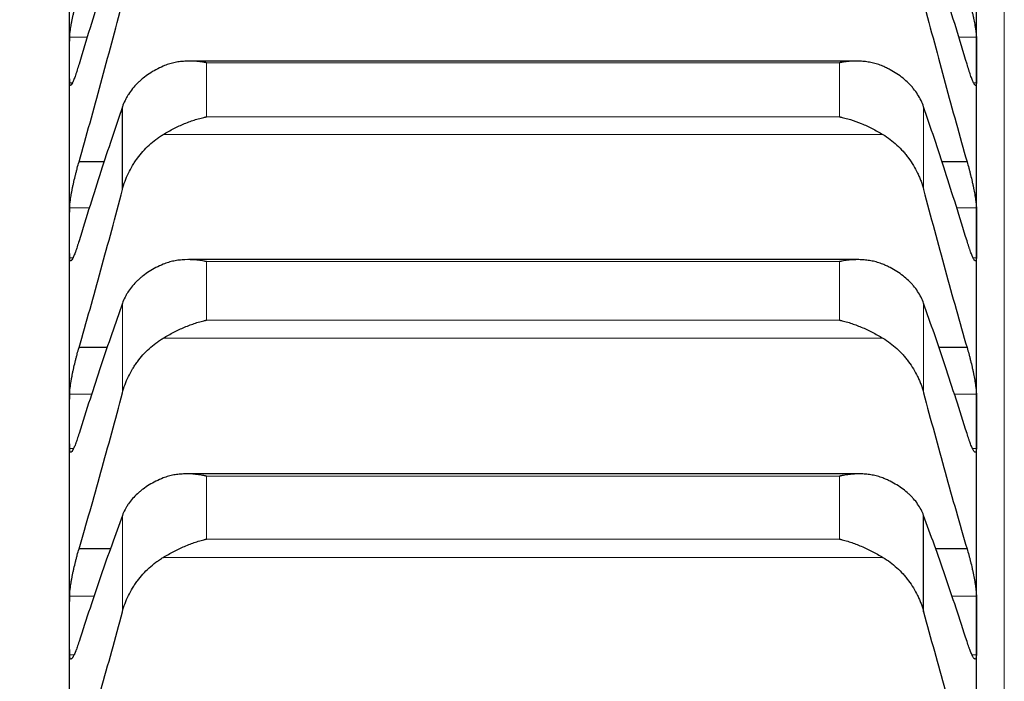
# Model space of a CAD drawing. Header units: inches. Extents: x 0 to 17820, y -10 to 12600.
# Tile 143 of 256: x 6450 to 6507, y 9265 to 9303. Entities that reach past the tile are written whole.
import ezdxf

# ---------------------------------------------------------------- set-up
doc = ezdxf.new("R2010")
doc.units = ezdxf.units.IN
doc.layers.add('1', color=7, linetype='Continuous', true_color=0xffffff)
doc.layers.add('254', color=7, linetype='Continuous', true_color=0xffffff)
doc.styles.add('latin_extended', font='simplex.shx')
doc.dimstyles.get("Standard").update_dxf_attribs({"dimtxt": 0.18, "dimasz": 0.18, "dimexe": 0.18, "dimexo": 0.0625, "dimgap": 0.09, "dimtad": 0, "dimtih": 1, "dimtoh": 1, "dimdec": 4, "dimzin": 0, "dimdsep": 46, "dimtxsty": 'Standard', "dimcen": 0.09, "dimadec": 0, "dimazin": 0, "dimtfac": 1, "dimtdec": 4, "dimtofl": 0, "dimtmove": 0, "dimatfit": 3, "dimfxl": 1, "dimtolj": 1, "dimtzin": 0, "dimarcsym": 0})

# ---------------------------------------------------------------- blocks, each defined once
blk = doc.blocks.new('_U1')
at = {"layer": '254', "color": 3, "linetype": 'Continuous', "lineweight": 13, "transparency": 16777216}
for p, q in [((1291.577, 10505.926), (1291.577, 7002.901)), ((6453.143, 8695.901), (6453.143, 7002.901)), ((1396.577, 7032.901), (6348.143, 7032.901))]:
    blk.add_line(p, q, dxfattribs=at)
at = {"layer": '254', "color": 3, "transparency": 16777216}
for points in [[(1396.577, 7050.401), (1396.577, 7015.401), (1291.577, 7032.901)], [(6348.143, 7015.401), (6348.143, 7050.401), (6453.143, 7032.901)]]:
    blk.add_solid(points, dxfattribs=at)
at = {"layer": 'Defpoints', "color": 0, "transparency": 16777216}
for p in [(1291.577, 10535.926), (6453.143, 8725.901), (6453.143, 7032.901)]:
    blk.add_point(p, dxfattribs=at)
at = {"layer": '254', "color": 2, "lineweight": 13, "transparency": 16777216, "insert": (3697.36, 7190.401), "char_height": 105, "attachment_point": 1, "style": 'latin_extended'}
blk.add_mtext('\\A1;5162', dxfattribs=at)

msp = doc.modelspace()

# ---------------------------------------------------------------- linework, layer by layer
at = {"layer": '1', "color": 110, "linetype": 'Continuous', "lineweight": 13}
for p, q in [((6506.743, 9340.901), (6506.743, 8810.881)), ((6454.167, 9301.53), (6453.146, 9301.53)), ((6505.141, 9301.53), (6504.12, 9301.53)), ((6497.288, 9300.063), (6460.999, 9300.063)), ((6460.999, 9296.963), (6460.999, 9300.063)), ((6497.288, 9296.963), (6497.288, 9300.063)), ((6453.296, 9298.916), (6453.146, 9298.916)), ((6505.141, 9298.916), (6504.989, 9298.916)), ((6502.117, 9292.79), (6502.117, 9297.539)), ((6497.288, 9296.963), (6460.999, 9296.963)), ((6499.775, 9295.953), (6458.512, 9295.953)), ((6454.296, 9291.746), (6453.146, 9291.746)), ((6505.141, 9291.746), (6503.991, 9291.746)), ((6453.334, 9288.879), (6453.146, 9288.879)), ((6497.288, 9288.659), (6460.999, 9288.659)), ((6460.999, 9285.304), (6460.999, 9288.659)), ((6497.288, 9285.304), (6497.288, 9288.659)), ((6505.141, 9288.879), (6504.959, 9288.879)), ((6456.17, 9281.131), (6456.17, 9286.269)), ((6502.117, 9281.131), (6502.117, 9286.269)), ((6497.288, 9285.304), (6460.999, 9285.304)), ((6499.775, 9284.273), (6458.512, 9284.273)), ((6454.432, 9281.055), (6453.146, 9281.055)), ((6505.141, 9281.055), (6503.855, 9281.055)), ((6453.365, 9277.941), (6453.146, 9277.941)), ((6505.141, 9277.941), (6504.922, 9277.941)), ((6497.288, 9276.353), (6460.999, 9276.353)), ((6460.999, 9272.75), (6460.999, 9276.353)), ((6497.288, 9272.75), (6497.288, 9276.353)), ((6456.17, 9268.583), (6456.17, 9274.102)), ((6497.288, 9272.75), (6460.999, 9272.75)), ((6499.775, 9271.698), (6458.512, 9271.698)), ((6454.577, 9269.475), (6453.146, 9269.475)), ((6505.141, 9269.475), (6503.709, 9269.475)), ((6453.397, 9266.118), (6453.146, 9266.118)), ((6505.141, 9266.118), (6504.884, 9266.118))]:
    msp.add_line(p, q, dxfattribs=at)
at = {"layer": '1', "color": 2, "linetype": 'Continuous', "lineweight": 25}
for p, q in [((6453.143, 9300.223), (6453.143, 9309.214)), ((6505.143, 9300.223), (6505.143, 9309.214)), ((6453.143, 9290.312), (6453.143, 9300.223)), ((6505.143, 9290.312), (6505.143, 9300.223)), ((6498.262, 9300.161), (6460.05, 9300.161)), ((6456.17, 9292.79), (6456.17, 9297.539)), ((6455.148, 9294.382), (6453.681, 9294.382)), ((6504.606, 9294.382), (6503.139, 9294.382)), ((6453.143, 9279.498), (6453.143, 9290.312)), ((6505.143, 9279.498), (6505.143, 9290.312)), ((6498.35, 9288.774), (6459.962, 9288.774)), ((6455.323, 9283.729), (6453.681, 9283.729)), ((6504.606, 9283.729), (6502.964, 9283.729)), ((6453.143, 9267.797), (6453.143, 9279.498)), ((6505.143, 9267.797), (6505.143, 9279.498)), ((6498.436, 9276.487), (6459.875, 9276.487)), ((6502.117, 9268.583), (6502.117, 9274.102)), ((6455.51, 9272.182), (6453.681, 9272.182)), ((6504.606, 9272.182), (6502.777, 9272.182)), ((6453.143, 9255.228), (6453.143, 9267.797)), ((6505.143, 9255.228), (6505.143, 9267.797))]:
    msp.add_line(p, q, dxfattribs=at)
for points in [[(6456.17, 9307.893), (6455.966, 9307.277), (6455.556, 9306.024), (6454.937, 9304.08), (6454.312, 9302.072), (6453.892, 9300.69), (6453.681, 9299.988)], [(6504.606, 9299.988), (6504.395, 9300.69), (6503.975, 9302.072), (6503.35, 9304.08), (6502.731, 9306.024), (6502.321, 9307.277), (6502.117, 9307.893)], [(6453.681, 9294.382), (6453.892, 9295.125), (6454.312, 9296.621), (6454.937, 9298.896), (6455.556, 9301.201), (6455.966, 9302.758), (6456.17, 9303.541)], [(6502.117, 9303.541), (6502.321, 9302.758), (6502.731, 9301.201), (6503.35, 9298.896), (6503.975, 9296.621), (6504.395, 9295.125), (6504.606, 9294.382)], [(6453.143, 9300.223), (6453.143, 9300.659), (6453.144, 9301.094), (6453.146, 9301.53)], [(6505.141, 9301.53), (6505.143, 9301.094), (6505.143, 9300.659), (6505.143, 9300.223)], [(6453.146, 9298.916), (6453.144, 9299.351), (6453.143, 9299.787), (6453.143, 9300.223)], [(6505.143, 9300.223), (6505.143, 9299.787), (6505.143, 9299.351), (6505.141, 9298.916)], [(6456.17, 9297.539), (6455.966, 9296.943), (6455.556, 9295.73), (6454.937, 9293.841), (6454.312, 9291.883), (6453.892, 9290.533), (6453.681, 9289.847)], [(6504.606, 9289.847), (6504.395, 9290.533), (6503.975, 9291.883), (6503.35, 9293.841), (6502.731, 9295.73), (6502.321, 9296.943), (6502.117, 9297.539)], [(6453.681, 9283.729), (6453.892, 9284.461), (6454.312, 9285.936), (6454.937, 9288.184), (6455.556, 9290.467), (6455.966, 9292.012), (6456.17, 9292.79)], [(6502.117, 9292.79), (6502.321, 9292.012), (6502.731, 9290.467), (6503.35, 9288.184), (6503.975, 9285.936), (6504.395, 9284.461), (6504.606, 9283.729)], [(6453.143, 9290.312), (6453.143, 9290.79), (6453.144, 9291.268), (6453.146, 9291.746)], [(6505.141, 9291.746), (6505.143, 9291.268), (6505.143, 9290.79), (6505.143, 9290.312)], [(6453.146, 9288.879), (6453.144, 9289.357), (6453.143, 9289.835), (6453.143, 9290.312)], [(6505.143, 9290.312), (6505.143, 9289.835), (6505.143, 9289.357), (6505.141, 9288.879)], [(6456.17, 9286.269), (6455.966, 9285.695), (6455.556, 9284.523), (6454.937, 9282.692), (6454.312, 9280.789), (6453.892, 9279.472), (6453.681, 9278.802)], [(6504.606, 9278.802), (6504.395, 9279.472), (6503.975, 9280.789), (6503.35, 9282.692), (6502.731, 9284.523), (6502.321, 9285.695), (6502.117, 9286.269)], [(6453.143, 9279.498), (6453.143, 9280.017), (6453.144, 9280.536), (6453.146, 9281.055)], [(6453.681, 9272.182), (6453.892, 9272.902), (6454.312, 9274.354), (6454.937, 9276.572), (6455.556, 9278.829), (6455.966, 9280.359), (6456.17, 9281.131)], [(6502.117, 9281.131), (6502.321, 9280.359), (6502.731, 9278.829), (6503.35, 9276.572), (6503.975, 9274.354), (6504.395, 9272.902), (6504.606, 9272.182)], [(6505.141, 9281.055), (6505.143, 9280.536), (6505.143, 9280.017), (6505.143, 9279.498)], [(6453.146, 9277.941), (6453.144, 9278.46), (6453.143, 9278.979), (6453.143, 9279.498)], [(6505.143, 9279.498), (6505.143, 9278.979), (6505.143, 9278.46), (6505.141, 9277.941)], [(6456.17, 9274.102), (6455.966, 9273.55), (6455.556, 9272.421), (6454.937, 9270.651), (6454.312, 9268.806), (6453.892, 9267.525), (6453.681, 9266.872)], [(6504.606, 9266.872), (6504.395, 9267.525), (6503.975, 9268.806), (6503.35, 9270.651), (6502.731, 9272.421), (6502.321, 9273.55), (6502.117, 9274.102)], [(6453.143, 9267.797), (6453.143, 9268.356), (6453.144, 9268.916), (6453.146, 9269.475)], [(6505.141, 9269.475), (6505.143, 9268.916), (6505.143, 9268.356), (6505.143, 9267.797)], [(6453.681, 9259.761), (6453.892, 9260.467), (6454.312, 9261.894), (6454.937, 9264.077), (6455.556, 9266.305), (6455.966, 9267.819), (6456.17, 9268.583)], [(6502.117, 9268.583), (6502.321, 9267.819), (6502.731, 9266.305), (6503.35, 9264.077), (6503.975, 9261.894), (6504.395, 9260.467), (6504.606, 9259.761)], [(6453.146, 9266.118), (6453.144, 9266.678), (6453.143, 9267.237), (6453.143, 9267.797)], [(6505.143, 9267.797), (6505.143, 9267.237), (6505.143, 9266.678), (6505.141, 9266.118)]]:
    msp.add_open_spline(points, degree=3, dxfattribs=at)
for points, knots in [([(6453.146, 9301.53), (6453.146, 9301.556), (6453.148, 9301.612), (6453.156, 9301.714), (6453.165, 9301.792), (6453.173, 9301.855), (6453.176, 9301.877), (6453.182, 9301.922), (6453.185, 9301.944), (6453.203, 9302.061), (6453.22, 9302.162), (6453.244, 9302.299), (6453.25, 9302.326), (6453.258, 9302.369), (6453.26, 9302.383), (6453.266, 9302.412), (6453.28, 9302.484), (6453.306, 9302.616), (6453.332, 9302.738), (6453.359, 9302.862), (6453.373, 9302.924), (6453.417, 9303.116), (6453.448, 9303.244), (6453.495, 9303.436), (6453.512, 9303.5), (6453.536, 9303.596), (6453.545, 9303.628), (6453.562, 9303.692), (6453.57, 9303.724), (6453.612, 9303.882), (6453.646, 9304.005), (6453.681, 9304.124)], [0, 0, 0, 0, 0.0625, 0.125, 0.1875, 0.1875, 0.21875, 0.21875, 0.25, 0.25, 0.375, 0.375, 0.40625, 0.40625, 0.421875, 0.421875, 0.4375, 0.5, 0.5625, 0.5625, 0.625, 0.625, 0.75, 0.75, 0.8125, 0.8125, 0.84375, 0.84375, 0.875, 0.875, 1, 1, 1, 1]), ([(6504.606, 9304.124), (6504.64, 9304.005), (6504.675, 9303.882), (6504.725, 9303.694), (6504.741, 9303.631), (6504.766, 9303.535), (6504.774, 9303.503), (6504.791, 9303.438), (6504.799, 9303.406), (6504.839, 9303.245), (6504.869, 9303.117), (6504.913, 9302.928), (6504.927, 9302.865), (6504.947, 9302.771), (6504.954, 9302.74), (6504.967, 9302.679), (6504.973, 9302.648), (6505.005, 9302.498), (6505.027, 9302.383), (6505.052, 9302.247), (6505.057, 9302.22), (6505.066, 9302.167), (6505.07, 9302.141), (6505.083, 9302.064), (6505.091, 9302.015), (6505.112, 9301.876), (6505.122, 9301.792), (6505.131, 9301.7), (6505.133, 9301.682), (6505.136, 9301.647), (6505.137, 9301.631), (6505.14, 9301.584), (6505.141, 9301.556), (6505.141, 9301.53)], [0, 0, 0, 0, 0.125, 0.125, 0.1875, 0.1875, 0.21875, 0.21875, 0.25, 0.25, 0.375, 0.375, 0.4375, 0.4375, 0.46875, 0.46875, 0.5, 0.5, 0.625, 0.625, 0.65625, 0.65625, 0.6875, 0.6875, 0.75, 0.75, 0.875, 0.875, 0.90625, 0.90625, 0.9375, 0.9375, 1, 1, 1, 1]), ([(6453.681, 9299.988), (6453.646, 9299.869), (6453.612, 9299.757), (6453.562, 9299.598), (6453.545, 9299.547), (6453.521, 9299.473), (6453.513, 9299.448), (6453.496, 9299.4), (6453.488, 9299.377), (6453.448, 9299.262), (6453.418, 9299.181), (6453.374, 9299.073), (6453.36, 9299.039), (6453.34, 9298.992), (6453.333, 9298.977), (6453.32, 9298.949), (6453.313, 9298.936), (6453.282, 9298.872), (6453.26, 9298.834), (6453.235, 9298.8), (6453.23, 9298.795), (6453.221, 9298.784), (6453.217, 9298.78), (6453.204, 9298.77), (6453.196, 9298.766), (6453.175, 9298.764), (6453.165, 9298.776), (6453.155, 9298.808), (6453.154, 9298.815), (6453.151, 9298.831), (6453.15, 9298.839), (6453.147, 9298.868), (6453.146, 9298.89), (6453.146, 9298.916)], [0, 0, 0, 0, 0.125, 0.125, 0.1875, 0.1875, 0.21875, 0.21875, 0.25, 0.25, 0.375, 0.375, 0.4375, 0.4375, 0.46875, 0.46875, 0.5, 0.5, 0.625, 0.625, 0.65625, 0.65625, 0.6875, 0.6875, 0.75, 0.75, 0.875, 0.875, 0.90625, 0.90625, 0.9375, 0.9375, 1, 1, 1, 1]), ([(6458.512, 9299.87), (6458.366, 9299.807), (6458.226, 9299.739), (6457.957, 9299.595), (6457.7, 9299.441), (6457.463, 9299.268), (6457.323, 9299.154), (6457.295, 9299.131), (6457.24, 9299.084), (6457.213, 9299.06), (6457.133, 9298.988), (6457.081, 9298.939), (6456.931, 9298.79), (6456.839, 9298.687), (6456.667, 9298.475), (6456.588, 9298.366), (6456.48, 9298.197), (6456.445, 9298.139), (6456.397, 9298.052), (6456.381, 9298.023), (6456.35, 9297.964), (6456.335, 9297.934), (6456.263, 9297.785), (6456.212, 9297.663), (6456.17, 9297.539)], [0, 0, 0, 0, 0.125, 0.125, 0.25, 0.375, 0.375, 0.40625, 0.40625, 0.4375, 0.4375, 0.5, 0.5, 0.625, 0.625, 0.75, 0.75, 0.8125, 0.8125, 0.84375, 0.84375, 0.875, 0.875, 1, 1, 1, 1]), ([(6460.999, 9300.063), (6460.996, 9300.064), (6460.993, 9300.065), (6460.986, 9300.066), (6460.983, 9300.067), (6460.973, 9300.069), (6460.953, 9300.072), (6460.907, 9300.081), (6460.814, 9300.096), (6460.735, 9300.108), (6460.577, 9300.129), (6460.472, 9300.14), (6460.158, 9300.163), (6459.95, 9300.165), (6459.639, 9300.146), (6459.535, 9300.136), (6459.38, 9300.114), (6459.328, 9300.106), (6459.224, 9300.087), (6459.172, 9300.077), (6459.018, 9300.042), (6458.915, 9300.015), (6458.712, 9299.95), (6458.612, 9299.913), (6458.512, 9299.87)], [0, 0, 0, 0, 0.003906, 0.003906, 0.007813, 0.007813, 0.015625, 0.03125, 0.0625, 0.125, 0.125, 0.25, 0.25, 0.5, 0.5, 0.625, 0.625, 0.6875, 0.6875, 0.75, 0.75, 0.875, 0.875, 1, 1, 1, 1]), ([(6499.775, 9299.87), (6499.675, 9299.913), (6499.575, 9299.95), (6499.374, 9300.014), (6499.273, 9300.041), (6499.069, 9300.087), (6498.966, 9300.106), (6498.76, 9300.135), (6498.655, 9300.145), (6498.446, 9300.159), (6498.341, 9300.161), (6498.131, 9300.16), (6498.026, 9300.156), (6497.816, 9300.14), (6497.71, 9300.129), (6497.552, 9300.108), (6497.473, 9300.096), (6497.38, 9300.081), (6497.334, 9300.072), (6497.314, 9300.069), (6497.301, 9300.066), (6497.294, 9300.065), (6497.288, 9300.063)], [0, 0, 0, 0, 0.125, 0.125, 0.25, 0.25, 0.375, 0.375, 0.5, 0.5, 0.625, 0.625, 0.75, 0.75, 0.875, 0.875, 0.9375, 0.96875, 0.984375, 0.992187, 0.992187, 1, 1, 1, 1]), ([(6502.117, 9297.539), (6502.075, 9297.663), (6502.025, 9297.784), (6501.91, 9298.021), (6501.781, 9298.252), (6501.623, 9298.471), (6501.494, 9298.631), (6501.449, 9298.684), (6501.379, 9298.762), (6501.355, 9298.788), (6501.306, 9298.839), (6501.282, 9298.864), (6501.157, 9298.988), (6500.945, 9299.178), (6500.71, 9299.351), (6500.463, 9299.515), (6500.334, 9299.592), (6500.164, 9299.684), (6500.13, 9299.702), (6500.06, 9299.737), (6499.956, 9299.789), (6499.848, 9299.838), (6499.775, 9299.87)], [0, 0, 0, 0, 0.125, 0.125, 0.25, 0.375, 0.375, 0.4375, 0.4375, 0.46875, 0.46875, 0.5, 0.5, 0.625, 0.75, 0.75, 0.875, 0.875, 0.90625, 0.90625, 0.9375, 1, 1, 1, 1]), ([(6505.141, 9298.916), (6505.141, 9298.89), (6505.139, 9298.846), (6505.131, 9298.799), (6505.122, 9298.78), (6505.114, 9298.771), (6505.111, 9298.769), (6505.105, 9298.766), (6505.101, 9298.765), (6505.084, 9298.766), (6505.067, 9298.78), (6505.042, 9298.813), (6505.037, 9298.82), (6505.029, 9298.833), (6505.027, 9298.837), (6505.021, 9298.846), (6505.007, 9298.869), (6504.98, 9298.92), (6504.955, 9298.976), (6504.928, 9299.037), (6504.913, 9299.071), (6504.87, 9299.18), (6504.839, 9299.262), (6504.791, 9299.398), (6504.775, 9299.445), (6504.75, 9299.52), (6504.742, 9299.545), (6504.725, 9299.597), (6504.717, 9299.623), (6504.675, 9299.757), (6504.64, 9299.87), (6504.606, 9299.988)], [0, 0, 0, 0, 0.0625, 0.125, 0.1875, 0.1875, 0.21875, 0.21875, 0.25, 0.25, 0.375, 0.375, 0.40625, 0.40625, 0.421875, 0.421875, 0.4375, 0.5, 0.5625, 0.5625, 0.625, 0.625, 0.75, 0.75, 0.8125, 0.8125, 0.84375, 0.84375, 0.875, 0.875, 1, 1, 1, 1]), ([(6458.512, 9295.953), (6458.612, 9296.013), (6458.712, 9296.072), (6458.913, 9296.184), (6459.014, 9296.239), (6459.218, 9296.343), (6459.321, 9296.393), (6459.527, 9296.488), (6459.632, 9296.534), (6459.841, 9296.62), (6459.946, 9296.66), (6460.156, 9296.736), (6460.261, 9296.771), (6460.471, 9296.835), (6460.576, 9296.865), (6460.735, 9296.905), (6460.814, 9296.924), (6460.907, 9296.944), (6460.953, 9296.954), (6460.973, 9296.958), (6460.986, 9296.96), (6460.993, 9296.962), (6460.999, 9296.963)], [0, 0, 0, 0, 0.125, 0.125, 0.25, 0.25, 0.375, 0.375, 0.5, 0.5, 0.625, 0.625, 0.75, 0.75, 0.875, 0.875, 0.9375, 0.96875, 0.984375, 0.992188, 0.992188, 1, 1, 1, 1]), ([(6497.288, 9296.963), (6497.291, 9296.962), (6497.294, 9296.962), (6497.301, 9296.96), (6497.304, 9296.96), (6497.314, 9296.958), (6497.334, 9296.954), (6497.38, 9296.944), (6497.473, 9296.924), (6497.658, 9296.88), (6497.815, 9296.835), (6498.129, 9296.739), (6498.337, 9296.664), (6498.648, 9296.537), (6498.752, 9296.492), (6498.907, 9296.42), (6498.959, 9296.396), (6499.063, 9296.345), (6499.114, 9296.319), (6499.269, 9296.24), (6499.372, 9296.185), (6499.575, 9296.072), (6499.675, 9296.013), (6499.775, 9295.953)], [0, 0, 0, 0, 0.003906, 0.003906, 0.007812, 0.007812, 0.015625, 0.03125, 0.0625, 0.125, 0.25, 0.25, 0.5, 0.5, 0.625, 0.625, 0.6875, 0.6875, 0.75, 0.75, 0.875, 0.875, 1, 1, 1, 1]), ([(6456.17, 9292.79), (6456.212, 9292.953), (6456.262, 9293.112), (6456.377, 9293.425), (6456.506, 9293.732), (6456.664, 9294.027), (6456.793, 9294.243), (6456.838, 9294.315), (6456.908, 9294.421), (6456.932, 9294.456), (6456.981, 9294.525), (6457.005, 9294.559), (6457.13, 9294.729), (6457.341, 9294.989), (6457.577, 9295.228), (6457.824, 9295.456), (6457.953, 9295.564), (6458.123, 9295.692), (6458.157, 9295.717), (6458.227, 9295.767), (6458.331, 9295.84), (6458.439, 9295.909), (6458.512, 9295.953)], [0, 0, 0, 0, 0.125, 0.125, 0.25, 0.375, 0.375, 0.4375, 0.4375, 0.46875, 0.46875, 0.5, 0.5, 0.625, 0.75, 0.75, 0.875, 0.875, 0.90625, 0.90625, 0.9375, 1, 1, 1, 1]), ([(6499.775, 9295.953), (6499.921, 9295.865), (6500.061, 9295.77), (6500.33, 9295.567), (6500.587, 9295.353), (6500.823, 9295.113), (6500.964, 9294.956), (6500.992, 9294.925), (6501.047, 9294.86), (6501.074, 9294.828), (6501.154, 9294.729), (6501.206, 9294.662), (6501.356, 9294.459), (6501.448, 9294.319), (6501.62, 9294.033), (6501.699, 9293.886), (6501.807, 9293.66), (6501.841, 9293.583), (6501.89, 9293.467), (6501.906, 9293.428), (6501.937, 9293.35), (6501.952, 9293.311), (6502.024, 9293.113), (6502.075, 9292.953), (6502.117, 9292.79)], [0, 0, 0, 0, 0.125, 0.125, 0.25, 0.375, 0.375, 0.40625, 0.40625, 0.4375, 0.4375, 0.5, 0.5, 0.625, 0.625, 0.75, 0.75, 0.8125, 0.8125, 0.84375, 0.84375, 0.875, 0.875, 1, 1, 1, 1]), ([(6453.146, 9291.746), (6453.146, 9291.774), (6453.148, 9291.835), (6453.156, 9291.943), (6453.165, 9292.026), (6453.173, 9292.092), (6453.176, 9292.115), (6453.182, 9292.161), (6453.185, 9292.185), (6453.203, 9292.306), (6453.22, 9292.411), (6453.244, 9292.55), (6453.25, 9292.579), (6453.258, 9292.622), (6453.26, 9292.637), (6453.266, 9292.666), (6453.28, 9292.739), (6453.306, 9292.874), (6453.332, 9292.998), (6453.359, 9293.123), (6453.373, 9293.186), (6453.417, 9293.379), (6453.448, 9293.508), (6453.495, 9293.7), (6453.512, 9293.763), (6453.536, 9293.859), (6453.545, 9293.891), (6453.562, 9293.954), (6453.57, 9293.986), (6453.612, 9294.142), (6453.646, 9294.264), (6453.681, 9294.382)], [0, 0, 0, 0, 0.0625, 0.125, 0.1875, 0.1875, 0.21875, 0.21875, 0.25, 0.25, 0.375, 0.375, 0.40625, 0.40625, 0.421875, 0.421875, 0.4375, 0.5, 0.5625, 0.5625, 0.625, 0.625, 0.75, 0.75, 0.8125, 0.8125, 0.84375, 0.84375, 0.875, 0.875, 1, 1, 1, 1]), ([(6504.606, 9294.382), (6504.64, 9294.264), (6504.675, 9294.143), (6504.725, 9293.957), (6504.741, 9293.894), (6504.766, 9293.798), (6504.774, 9293.766), (6504.791, 9293.702), (6504.799, 9293.67), (6504.839, 9293.509), (6504.869, 9293.38), (6504.913, 9293.19), (6504.927, 9293.126), (6504.947, 9293.032), (6504.954, 9293), (6504.967, 9292.938), (6504.973, 9292.907), (6505.005, 9292.754), (6505.027, 9292.637), (6505.052, 9292.498), (6505.057, 9292.47), (6505.066, 9292.415), (6505.07, 9292.388), (6505.083, 9292.309), (6505.091, 9292.259), (6505.112, 9292.114), (6505.122, 9292.026), (6505.131, 9291.928), (6505.133, 9291.909), (6505.136, 9291.872), (6505.137, 9291.855), (6505.14, 9291.804), (6505.141, 9291.774), (6505.141, 9291.746)], [0, 0, 0, 0, 0.125, 0.125, 0.1875, 0.1875, 0.21875, 0.21875, 0.25, 0.25, 0.375, 0.375, 0.4375, 0.4375, 0.46875, 0.46875, 0.5, 0.5, 0.625, 0.625, 0.65625, 0.65625, 0.6875, 0.6875, 0.75, 0.75, 0.875, 0.875, 0.90625, 0.90625, 0.9375, 0.9375, 1, 1, 1, 1]), ([(6453.681, 9289.847), (6453.646, 9289.73), (6453.612, 9289.62), (6453.562, 9289.466), (6453.545, 9289.416), (6453.521, 9289.344), (6453.513, 9289.32), (6453.496, 9289.274), (6453.488, 9289.252), (6453.448, 9289.142), (6453.418, 9289.064), (6453.374, 9288.963), (6453.36, 9288.931), (6453.34, 9288.888), (6453.333, 9288.874), (6453.32, 9288.848), (6453.313, 9288.836), (6453.282, 9288.779), (6453.26, 9288.745), (6453.235, 9288.718), (6453.23, 9288.714), (6453.221, 9288.706), (6453.217, 9288.703), (6453.204, 9288.697), (6453.196, 9288.696), (6453.175, 9288.702), (6453.165, 9288.719), (6453.155, 9288.757), (6453.154, 9288.765), (6453.151, 9288.784), (6453.15, 9288.794), (6453.147, 9288.826), (6453.146, 9288.851), (6453.146, 9288.879)], [0, 0, 0, 0, 0.125, 0.125, 0.1875, 0.1875, 0.21875, 0.21875, 0.25, 0.25, 0.375, 0.375, 0.4375, 0.4375, 0.46875, 0.46875, 0.5, 0.5, 0.625, 0.625, 0.65625, 0.65625, 0.6875, 0.6875, 0.75, 0.75, 0.875, 0.875, 0.90625, 0.90625, 0.9375, 0.9375, 1, 1, 1, 1]), ([(6505.141, 9288.879), (6505.141, 9288.851), (6505.139, 9288.802), (6505.131, 9288.747), (6505.122, 9288.723), (6505.114, 9288.71), (6505.111, 9288.706), (6505.105, 9288.701), (6505.101, 9288.699), (6505.084, 9288.693), (6505.067, 9288.702), (6505.042, 9288.728), (6505.037, 9288.735), (6505.029, 9288.745), (6505.027, 9288.749), (6505.021, 9288.756), (6505.007, 9288.777), (6504.98, 9288.821), (6504.955, 9288.873), (6504.928, 9288.93), (6504.913, 9288.961), (6504.87, 9289.064), (6504.839, 9289.142), (6504.791, 9289.272), (6504.775, 9289.318), (6504.75, 9289.39), (6504.742, 9289.414), (6504.725, 9289.464), (6504.717, 9289.49), (6504.675, 9289.62), (6504.64, 9289.73), (6504.606, 9289.847)], [0, 0, 0, 0, 0.0625, 0.125, 0.1875, 0.1875, 0.21875, 0.21875, 0.25, 0.25, 0.375, 0.375, 0.40625, 0.40625, 0.421875, 0.421875, 0.4375, 0.5, 0.5625, 0.5625, 0.625, 0.625, 0.75, 0.75, 0.8125, 0.8125, 0.84375, 0.84375, 0.875, 0.875, 1, 1, 1, 1]), ([(6458.512, 9288.511), (6458.366, 9288.45), (6458.226, 9288.386), (6457.957, 9288.247), (6457.7, 9288.099), (6457.463, 9287.933), (6457.323, 9287.824), (6457.295, 9287.801), (6457.24, 9287.756), (6457.213, 9287.733), (6457.133, 9287.664), (6457.081, 9287.617), (6456.931, 9287.474), (6456.839, 9287.375), (6456.667, 9287.171), (6456.588, 9287.066), (6456.48, 9286.903), (6456.445, 9286.848), (6456.397, 9286.764), (6456.381, 9286.736), (6456.35, 9286.679), (6456.335, 9286.65), (6456.263, 9286.506), (6456.212, 9286.389), (6456.17, 9286.269)], [0, 0, 0, 0, 0.125, 0.125, 0.25, 0.375, 0.375, 0.40625, 0.40625, 0.4375, 0.4375, 0.5, 0.5, 0.625, 0.625, 0.75, 0.75, 0.8125, 0.8125, 0.84375, 0.84375, 0.875, 0.875, 1, 1, 1, 1]), ([(6460.999, 9288.659), (6460.996, 9288.66), (6460.993, 9288.66), (6460.986, 9288.662), (6460.983, 9288.662), (6460.973, 9288.664), (6460.953, 9288.668), (6460.907, 9288.678), (6460.814, 9288.695), (6460.735, 9288.708), (6460.577, 9288.732), (6460.472, 9288.745), (6460.158, 9288.773), (6459.95, 9288.779), (6459.639, 9288.765), (6459.535, 9288.757), (6459.38, 9288.739), (6459.328, 9288.732), (6459.224, 9288.715), (6459.172, 9288.705), (6459.018, 9288.674), (6458.915, 9288.648), (6458.712, 9288.587), (6458.612, 9288.552), (6458.512, 9288.511)], [0, 0, 0, 0, 0.003906, 0.003906, 0.007813, 0.007813, 0.015625, 0.03125, 0.0625, 0.125, 0.125, 0.25, 0.25, 0.5, 0.5, 0.625, 0.625, 0.6875, 0.6875, 0.75, 0.75, 0.875, 0.875, 1, 1, 1, 1]), ([(6499.775, 9288.511), (6499.675, 9288.552), (6499.575, 9288.587), (6499.374, 9288.648), (6499.273, 9288.673), (6499.069, 9288.715), (6498.966, 9288.731), (6498.76, 9288.757), (6498.655, 9288.765), (6498.446, 9288.774), (6498.341, 9288.775), (6498.131, 9288.77), (6498.026, 9288.764), (6497.816, 9288.745), (6497.71, 9288.732), (6497.552, 9288.708), (6497.473, 9288.695), (6497.38, 9288.678), (6497.334, 9288.668), (6497.314, 9288.664), (6497.301, 9288.662), (6497.294, 9288.66), (6497.288, 9288.659)], [0, 0, 0, 0, 0.125, 0.125, 0.25, 0.25, 0.375, 0.375, 0.5, 0.5, 0.625, 0.625, 0.75, 0.75, 0.875, 0.875, 0.9375, 0.96875, 0.984375, 0.992187, 0.992187, 1, 1, 1, 1]), ([(6502.117, 9286.269), (6502.075, 9286.389), (6502.025, 9286.506), (6501.91, 9286.734), (6501.781, 9286.956), (6501.623, 9287.167), (6501.494, 9287.321), (6501.449, 9287.372), (6501.379, 9287.447), (6501.355, 9287.472), (6501.306, 9287.52), (6501.282, 9287.545), (6501.157, 9287.664), (6500.945, 9287.847), (6500.71, 9288.013), (6500.463, 9288.17), (6500.334, 9288.245), (6500.164, 9288.332), (6500.13, 9288.35), (6500.06, 9288.384), (6499.956, 9288.434), (6499.848, 9288.481), (6499.775, 9288.511)], [0, 0, 0, 0, 0.125, 0.125, 0.25, 0.375, 0.375, 0.4375, 0.4375, 0.46875, 0.46875, 0.5, 0.5, 0.625, 0.75, 0.75, 0.875, 0.875, 0.90625, 0.90625, 0.9375, 1, 1, 1, 1]), ([(6458.512, 9284.273), (6458.612, 9284.333), (6458.712, 9284.391), (6458.913, 9284.504), (6459.014, 9284.558), (6459.218, 9284.664), (6459.321, 9284.714), (6459.527, 9284.811), (6459.632, 9284.857), (6459.841, 9284.946), (6459.946, 9284.987), (6460.156, 9285.065), (6460.261, 9285.101), (6460.471, 9285.169), (6460.576, 9285.2), (6460.735, 9285.242), (6460.814, 9285.262), (6460.907, 9285.284), (6460.953, 9285.294), (6460.973, 9285.299), (6460.986, 9285.301), (6460.993, 9285.303), (6460.999, 9285.304)], [0, 0, 0, 0, 0.125, 0.125, 0.25, 0.25, 0.375, 0.375, 0.5, 0.5, 0.625, 0.625, 0.75, 0.75, 0.875, 0.875, 0.9375, 0.96875, 0.984375, 0.992188, 0.992188, 1, 1, 1, 1]), ([(6497.288, 9285.304), (6497.291, 9285.304), (6497.294, 9285.303), (6497.301, 9285.301), (6497.304, 9285.301), (6497.314, 9285.299), (6497.334, 9285.294), (6497.38, 9285.284), (6497.473, 9285.262), (6497.658, 9285.215), (6497.815, 9285.169), (6498.129, 9285.068), (6498.337, 9284.991), (6498.648, 9284.861), (6498.752, 9284.815), (6498.907, 9284.742), (6498.959, 9284.717), (6499.063, 9284.666), (6499.114, 9284.64), (6499.269, 9284.56), (6499.372, 9284.505), (6499.575, 9284.391), (6499.675, 9284.333), (6499.775, 9284.273)], [0, 0, 0, 0, 0.003906, 0.003906, 0.007813, 0.007813, 0.015625, 0.03125, 0.0625, 0.125, 0.25, 0.25, 0.5, 0.5, 0.625, 0.625, 0.6875, 0.6875, 0.75, 0.75, 0.875, 0.875, 1, 1, 1, 1]), ([(6456.17, 9281.131), (6456.212, 9281.293), (6456.262, 9281.451), (6456.377, 9281.762), (6456.506, 9282.066), (6456.664, 9282.359), (6456.793, 9282.574), (6456.838, 9282.644), (6456.908, 9282.75), (6456.932, 9282.784), (6456.981, 9282.853), (6457.005, 9282.887), (6457.13, 9283.056), (6457.341, 9283.315), (6457.577, 9283.552), (6457.824, 9283.778), (6457.953, 9283.886), (6458.123, 9284.013), (6458.157, 9284.038), (6458.227, 9284.088), (6458.331, 9284.16), (6458.439, 9284.229), (6458.512, 9284.273)], [0, 0, 0, 0, 0.125, 0.125, 0.25, 0.375, 0.375, 0.4375, 0.4375, 0.46875, 0.46875, 0.5, 0.5, 0.625, 0.75, 0.75, 0.875, 0.875, 0.90625, 0.90625, 0.9375, 1, 1, 1, 1]), ([(6499.775, 9284.273), (6499.921, 9284.185), (6500.061, 9284.091), (6500.33, 9283.889), (6500.587, 9283.676), (6500.823, 9283.438), (6500.964, 9283.282), (6500.992, 9283.25), (6501.047, 9283.186), (6501.074, 9283.154), (6501.154, 9283.056), (6501.206, 9282.99), (6501.356, 9282.788), (6501.448, 9282.649), (6501.62, 9282.364), (6501.699, 9282.219), (6501.807, 9281.994), (6501.841, 9281.918), (6501.89, 9281.803), (6501.906, 9281.765), (6501.937, 9281.687), (6501.952, 9281.648), (6502.024, 9281.452), (6502.075, 9281.293), (6502.117, 9281.131)], [0, 0, 0, 0, 0.125, 0.125, 0.25, 0.375, 0.375, 0.40625, 0.40625, 0.4375, 0.4375, 0.5, 0.5, 0.625, 0.625, 0.75, 0.75, 0.8125, 0.8125, 0.84375, 0.84375, 0.875, 0.875, 1, 1, 1, 1]), ([(6453.146, 9281.055), (6453.146, 9281.085), (6453.148, 9281.151), (6453.156, 9281.266), (6453.165, 9281.353), (6453.173, 9281.422), (6453.176, 9281.446), (6453.182, 9281.494), (6453.185, 9281.519), (6453.203, 9281.644), (6453.22, 9281.752), (6453.244, 9281.895), (6453.25, 9281.924), (6453.258, 9281.968), (6453.26, 9281.983), (6453.266, 9282.013), (6453.28, 9282.088), (6453.306, 9282.225), (6453.332, 9282.35), (6453.359, 9282.476), (6453.373, 9282.54), (6453.417, 9282.734), (6453.448, 9282.863), (6453.495, 9283.054), (6453.512, 9283.118), (6453.536, 9283.213), (6453.545, 9283.244), (6453.562, 9283.307), (6453.57, 9283.338), (6453.612, 9283.493), (6453.646, 9283.613), (6453.681, 9283.729)], [0, 0, 0, 0, 0.0625, 0.125, 0.1875, 0.1875, 0.21875, 0.21875, 0.25, 0.25, 0.375, 0.375, 0.40625, 0.40625, 0.421875, 0.421875, 0.4375, 0.5, 0.5625, 0.5625, 0.625, 0.625, 0.75, 0.75, 0.8125, 0.8125, 0.84375, 0.84375, 0.875, 0.875, 1, 1, 1, 1]), ([(6504.606, 9283.729), (6504.64, 9283.613), (6504.675, 9283.494), (6504.725, 9283.309), (6504.741, 9283.247), (6504.766, 9283.152), (6504.774, 9283.12), (6504.791, 9283.056), (6504.799, 9283.024), (6504.839, 9282.863), (6504.869, 9282.735), (6504.913, 9282.543), (6504.927, 9282.479), (6504.947, 9282.384), (6504.954, 9282.352), (6504.967, 9282.289), (6504.973, 9282.258), (6505.005, 9282.103), (6505.027, 9281.984), (6505.052, 9281.841), (6505.057, 9281.813), (6505.066, 9281.757), (6505.07, 9281.729), (6505.083, 9281.647), (6505.091, 9281.595), (6505.112, 9281.445), (6505.122, 9281.353), (6505.131, 9281.25), (6505.133, 9281.23), (6505.136, 9281.191), (6505.137, 9281.172), (6505.14, 9281.119), (6505.141, 9281.085), (6505.141, 9281.055)], [0, 0, 0, 0, 0.125, 0.125, 0.1875, 0.1875, 0.21875, 0.21875, 0.25, 0.25, 0.375, 0.375, 0.4375, 0.4375, 0.46875, 0.46875, 0.5, 0.5, 0.625, 0.625, 0.65625, 0.65625, 0.6875, 0.6875, 0.75, 0.75, 0.875, 0.875, 0.90625, 0.90625, 0.9375, 0.9375, 1, 1, 1, 1]), ([(6453.681, 9278.802), (6453.646, 9278.687), (6453.612, 9278.58), (6453.562, 9278.431), (6453.545, 9278.382), (6453.521, 9278.313), (6453.513, 9278.29), (6453.496, 9278.246), (6453.488, 9278.224), (6453.448, 9278.12), (6453.418, 9278.046), (6453.374, 9277.951), (6453.36, 9277.922), (6453.34, 9277.882), (6453.333, 9277.87), (6453.32, 9277.846), (6453.313, 9277.835), (6453.282, 9277.784), (6453.26, 9277.755), (6453.235, 9277.735), (6453.23, 9277.732), (6453.221, 9277.727), (6453.217, 9277.725), (6453.204, 9277.723), (6453.196, 9277.724), (6453.175, 9277.738), (6453.165, 9277.761), (6453.155, 9277.805), (6453.154, 9277.815), (6453.151, 9277.836), (6453.15, 9277.847), (6453.147, 9277.883), (6453.146, 9277.91), (6453.146, 9277.941)], [0, 0, 0, 0, 0.125, 0.125, 0.1875, 0.1875, 0.21875, 0.21875, 0.25, 0.25, 0.375, 0.375, 0.4375, 0.4375, 0.46875, 0.46875, 0.5, 0.5, 0.625, 0.625, 0.65625, 0.65625, 0.6875, 0.6875, 0.75, 0.75, 0.875, 0.875, 0.90625, 0.90625, 0.9375, 0.9375, 1, 1, 1, 1]), ([(6505.141, 9277.941), (6505.141, 9277.91), (6505.139, 9277.856), (6505.131, 9277.794), (6505.122, 9277.765), (6505.114, 9277.748), (6505.111, 9277.743), (6505.105, 9277.735), (6505.101, 9277.731), (6505.084, 9277.719), (6505.067, 9277.723), (6505.042, 9277.743), (6505.037, 9277.748), (6505.029, 9277.756), (6505.027, 9277.759), (6505.021, 9277.765), (6505.007, 9277.782), (6504.98, 9277.822), (6504.955, 9277.868), (6504.928, 9277.92), (6504.913, 9277.949), (6504.87, 9278.045), (6504.839, 9278.119), (6504.791, 9278.244), (6504.775, 9278.288), (6504.75, 9278.357), (6504.742, 9278.381), (6504.725, 9278.429), (6504.717, 9278.454), (6504.675, 9278.58), (6504.64, 9278.687), (6504.606, 9278.802)], [0, 0, 0, 0, 0.0625, 0.125, 0.1875, 0.1875, 0.21875, 0.21875, 0.25, 0.25, 0.375, 0.375, 0.40625, 0.40625, 0.421875, 0.421875, 0.4375, 0.5, 0.5625, 0.5625, 0.625, 0.625, 0.75, 0.75, 0.8125, 0.8125, 0.84375, 0.84375, 0.875, 0.875, 1, 1, 1, 1]), ([(6458.512, 9276.251), (6458.366, 9276.193), (6458.226, 9276.131), (6457.957, 9275.999), (6457.7, 9275.857), (6457.463, 9275.698), (6457.323, 9275.593), (6457.295, 9275.572), (6457.24, 9275.529), (6457.213, 9275.507), (6457.133, 9275.441), (6457.081, 9275.396), (6456.931, 9275.259), (6456.839, 9275.164), (6456.667, 9274.968), (6456.588, 9274.867), (6456.48, 9274.711), (6456.445, 9274.658), (6456.397, 9274.577), (6456.381, 9274.55), (6456.35, 9274.496), (6456.335, 9274.468), (6456.263, 9274.33), (6456.212, 9274.217), (6456.17, 9274.102)], [0, 0, 0, 0, 0.125, 0.125, 0.25, 0.375, 0.375, 0.40625, 0.40625, 0.4375, 0.4375, 0.5, 0.5, 0.625, 0.625, 0.75, 0.75, 0.8125, 0.8125, 0.84375, 0.84375, 0.875, 0.875, 1, 1, 1, 1]), ([(6460.999, 9276.353), (6460.996, 9276.354), (6460.993, 9276.354), (6460.986, 9276.356), (6460.983, 9276.357), (6460.973, 9276.359), (6460.953, 9276.363), (6460.907, 9276.373), (6460.814, 9276.392), (6460.735, 9276.406), (6460.577, 9276.433), (6460.472, 9276.447), (6460.158, 9276.481), (6459.95, 9276.491), (6459.639, 9276.484), (6459.535, 9276.478), (6459.38, 9276.462), (6459.328, 9276.456), (6459.224, 9276.441), (6459.172, 9276.433), (6459.018, 9276.404), (6458.915, 9276.381), (6458.712, 9276.323), (6458.612, 9276.29), (6458.512, 9276.251)], [0, 0, 0, 0, 0.003906, 0.003906, 0.007812, 0.007812, 0.015625, 0.03125, 0.0625, 0.125, 0.125, 0.25, 0.25, 0.5, 0.5, 0.625, 0.625, 0.6875, 0.6875, 0.75, 0.75, 0.875, 0.875, 1, 1, 1, 1]), ([(6499.775, 9276.251), (6499.675, 9276.29), (6499.575, 9276.323), (6499.374, 9276.38), (6499.273, 9276.403), (6499.069, 9276.441), (6498.966, 9276.456), (6498.76, 9276.477), (6498.655, 9276.483), (6498.446, 9276.489), (6498.341, 9276.488), (6498.131, 9276.478), (6498.026, 9276.47), (6497.816, 9276.448), (6497.71, 9276.433), (6497.552, 9276.406), (6497.473, 9276.392), (6497.38, 9276.373), (6497.334, 9276.363), (6497.314, 9276.359), (6497.301, 9276.356), (6497.294, 9276.354), (6497.288, 9276.353)], [0, 0, 0, 0, 0.125, 0.125, 0.25, 0.25, 0.375, 0.375, 0.5, 0.5, 0.625, 0.625, 0.75, 0.75, 0.875, 0.875, 0.9375, 0.96875, 0.984375, 0.992187, 0.992187, 1, 1, 1, 1]), ([(6502.117, 9274.102), (6502.075, 9274.217), (6502.025, 9274.329), (6501.91, 9274.548), (6501.781, 9274.762), (6501.623, 9274.964), (6501.494, 9275.112), (6501.449, 9275.161), (6501.379, 9275.232), (6501.355, 9275.256), (6501.306, 9275.303), (6501.282, 9275.326), (6501.157, 9275.441), (6500.945, 9275.616), (6500.71, 9275.774), (6500.463, 9275.925), (6500.334, 9275.996), (6500.164, 9276.08), (6500.13, 9276.097), (6500.06, 9276.129), (6499.956, 9276.177), (6499.848, 9276.222), (6499.775, 9276.251)], [0, 0, 0, 0, 0.125, 0.125, 0.25, 0.375, 0.375, 0.4375, 0.4375, 0.46875, 0.46875, 0.5, 0.5, 0.625, 0.75, 0.75, 0.875, 0.875, 0.90625, 0.90625, 0.9375, 1, 1, 1, 1]), ([(6458.512, 9271.698), (6458.612, 9271.758), (6458.712, 9271.816), (6458.913, 9271.929), (6459.014, 9271.984), (6459.218, 9272.09), (6459.321, 9272.141), (6459.527, 9272.239), (6459.632, 9272.286), (6459.841, 9272.376), (6459.946, 9272.419), (6460.156, 9272.499), (6460.261, 9272.536), (6460.471, 9272.606), (6460.576, 9272.639), (6460.735, 9272.683), (6460.814, 9272.705), (6460.907, 9272.728), (6460.953, 9272.739), (6460.973, 9272.743), (6460.986, 9272.747), (6460.993, 9272.748), (6460.999, 9272.75)], [0, 0, 0, 0, 0.125, 0.125, 0.25, 0.25, 0.375, 0.375, 0.5, 0.5, 0.625, 0.625, 0.75, 0.75, 0.875, 0.875, 0.9375, 0.96875, 0.984375, 0.992188, 0.992188, 1, 1, 1, 1]), ([(6497.288, 9272.75), (6497.291, 9272.749), (6497.294, 9272.748), (6497.301, 9272.747), (6497.304, 9272.746), (6497.314, 9272.743), (6497.334, 9272.739), (6497.38, 9272.728), (6497.473, 9272.705), (6497.658, 9272.655), (6497.815, 9272.607), (6498.129, 9272.502), (6498.337, 9272.423), (6498.648, 9272.289), (6498.752, 9272.243), (6498.907, 9272.169), (6498.959, 9272.144), (6499.063, 9272.092), (6499.114, 9272.066), (6499.269, 9271.985), (6499.372, 9271.93), (6499.575, 9271.817), (6499.675, 9271.758), (6499.775, 9271.698)], [0, 0, 0, 0, 0.003906, 0.003906, 0.007812, 0.007812, 0.015625, 0.03125, 0.0625, 0.125, 0.25, 0.25, 0.5, 0.5, 0.625, 0.625, 0.6875, 0.6875, 0.75, 0.75, 0.875, 0.875, 1, 1, 1, 1]), ([(6453.146, 9269.475), (6453.146, 9269.508), (6453.148, 9269.579), (6453.156, 9269.7), (6453.165, 9269.79), (6453.173, 9269.862), (6453.176, 9269.887), (6453.182, 9269.937), (6453.185, 9269.963), (6453.203, 9270.092), (6453.22, 9270.203), (6453.244, 9270.349), (6453.25, 9270.378), (6453.258, 9270.424), (6453.26, 9270.439), (6453.266, 9270.469), (6453.28, 9270.545), (6453.306, 9270.684), (6453.332, 9270.81), (6453.359, 9270.938), (6453.373, 9271.002), (6453.417, 9271.197), (6453.448, 9271.325), (6453.495, 9271.516), (6453.512, 9271.579), (6453.536, 9271.674), (6453.545, 9271.705), (6453.562, 9271.767), (6453.57, 9271.798), (6453.612, 9271.951), (6453.646, 9272.069), (6453.681, 9272.182)], [0, 0, 0, 0, 0.0625, 0.125, 0.1875, 0.1875, 0.21875, 0.21875, 0.25, 0.25, 0.375, 0.375, 0.40625, 0.40625, 0.421875, 0.421875, 0.4375, 0.5, 0.5625, 0.5625, 0.625, 0.625, 0.75, 0.75, 0.8125, 0.8125, 0.84375, 0.84375, 0.875, 0.875, 1, 1, 1, 1]), ([(6504.606, 9272.182), (6504.64, 9272.069), (6504.675, 9271.952), (6504.725, 9271.77), (6504.741, 9271.708), (6504.766, 9271.614), (6504.774, 9271.582), (6504.791, 9271.518), (6504.799, 9271.486), (6504.839, 9271.326), (6504.869, 9271.198), (6504.913, 9271.005), (6504.927, 9270.941), (6504.947, 9270.845), (6504.954, 9270.813), (6504.967, 9270.749), (6504.973, 9270.718), (6505.005, 9270.561), (6505.027, 9270.44), (6505.052, 9270.294), (6505.057, 9270.265), (6505.066, 9270.207), (6505.07, 9270.179), (6505.083, 9270.095), (6505.091, 9270.041), (6505.112, 9269.886), (6505.122, 9269.791), (6505.131, 9269.683), (6505.133, 9269.661), (6505.136, 9269.621), (6505.137, 9269.601), (6505.14, 9269.544), (6505.141, 9269.508), (6505.141, 9269.475)], [0, 0, 0, 0, 0.125, 0.125, 0.1875, 0.1875, 0.21875, 0.21875, 0.25, 0.25, 0.375, 0.375, 0.4375, 0.4375, 0.46875, 0.46875, 0.5, 0.5, 0.625, 0.625, 0.65625, 0.65625, 0.6875, 0.6875, 0.75, 0.75, 0.875, 0.875, 0.90625, 0.90625, 0.9375, 0.9375, 1, 1, 1, 1]), ([(6456.17, 9268.583), (6456.212, 9268.743), (6456.262, 9268.9), (6456.377, 9269.207), (6456.506, 9269.509), (6456.664, 9269.799), (6456.793, 9270.012), (6456.838, 9270.083), (6456.908, 9270.187), (6456.932, 9270.221), (6456.981, 9270.29), (6457.005, 9270.323), (6457.13, 9270.491), (6457.341, 9270.747), (6457.577, 9270.983), (6457.824, 9271.208), (6457.953, 9271.314), (6458.123, 9271.441), (6458.157, 9271.466), (6458.227, 9271.515), (6458.331, 9271.587), (6458.439, 9271.655), (6458.512, 9271.698)], [0, 0, 0, 0, 0.125, 0.125, 0.25, 0.375, 0.375, 0.4375, 0.4375, 0.46875, 0.46875, 0.5, 0.5, 0.625, 0.75, 0.75, 0.875, 0.875, 0.90625, 0.90625, 0.9375, 1, 1, 1, 1]), ([(6499.775, 9271.698), (6499.921, 9271.611), (6500.061, 9271.517), (6500.33, 9271.318), (6500.587, 9271.106), (6500.823, 9270.87), (6500.964, 9270.715), (6500.992, 9270.684), (6501.047, 9270.62), (6501.074, 9270.588), (6501.154, 9270.491), (6501.206, 9270.425), (6501.356, 9270.224), (6501.448, 9270.087), (6501.62, 9269.805), (6501.699, 9269.66), (6501.807, 9269.438), (6501.841, 9269.363), (6501.89, 9269.249), (6501.906, 9269.21), (6501.937, 9269.134), (6501.952, 9269.095), (6502.024, 9268.901), (6502.075, 9268.743), (6502.117, 9268.583)], [0, 0, 0, 0, 0.125, 0.125, 0.25, 0.375, 0.375, 0.40625, 0.40625, 0.4375, 0.4375, 0.5, 0.5, 0.625, 0.625, 0.75, 0.75, 0.8125, 0.8125, 0.84375, 0.84375, 0.875, 0.875, 1, 1, 1, 1]), ([(6453.681, 9266.872), (6453.646, 9266.76), (6453.612, 9266.655), (6453.562, 9266.51), (6453.545, 9266.464), (6453.521, 9266.397), (6453.513, 9266.376), (6453.496, 9266.333), (6453.488, 9266.313), (6453.448, 9266.213), (6453.418, 9266.144), (6453.374, 9266.055), (6453.36, 9266.029), (6453.34, 9265.993), (6453.333, 9265.981), (6453.32, 9265.96), (6453.313, 9265.95), (6453.282, 9265.906), (6453.26, 9265.882), (6453.235, 9265.868), (6453.23, 9265.866), (6453.221, 9265.864), (6453.217, 9265.863), (6453.204, 9265.865), (6453.196, 9265.869), (6453.175, 9265.891), (6453.165, 9265.919), (6453.155, 9265.969), (6453.154, 9265.98), (6453.151, 9266.004), (6453.15, 9266.016), (6453.147, 9266.056), (6453.146, 9266.086), (6453.146, 9266.118)], [0, 0, 0, 0, 0.125, 0.125, 0.1875, 0.1875, 0.21875, 0.21875, 0.25, 0.25, 0.375, 0.375, 0.4375, 0.4375, 0.46875, 0.46875, 0.5, 0.5, 0.625, 0.625, 0.65625, 0.65625, 0.6875, 0.6875, 0.75, 0.75, 0.875, 0.875, 0.90625, 0.90625, 0.9375, 0.9375, 1, 1, 1, 1]), ([(6505.141, 9266.118), (6505.141, 9266.086), (6505.139, 9266.027), (6505.131, 9265.957), (6505.122, 9265.923), (6505.114, 9265.902), (6505.111, 9265.896), (6505.105, 9265.885), (6505.101, 9265.88), (6505.084, 9265.862), (6505.067, 9265.86), (6505.042, 9265.873), (6505.037, 9265.877), (6505.029, 9265.883), (6505.027, 9265.886), (6505.021, 9265.891), (6505.007, 9265.905), (6504.98, 9265.938), (6504.955, 9265.98), (6504.928, 9266.027), (6504.913, 9266.054), (6504.87, 9266.143), (6504.839, 9266.212), (6504.791, 9266.331), (6504.775, 9266.373), (6504.75, 9266.44), (6504.742, 9266.463), (6504.725, 9266.509), (6504.717, 9266.533), (6504.675, 9266.655), (6504.64, 9266.76), (6504.606, 9266.872)], [0, 0, 0, 0, 0.0625, 0.125, 0.1875, 0.1875, 0.21875, 0.21875, 0.25, 0.25, 0.375, 0.375, 0.40625, 0.40625, 0.421875, 0.421875, 0.4375, 0.5, 0.5625, 0.5625, 0.625, 0.625, 0.75, 0.75, 0.8125, 0.8125, 0.84375, 0.84375, 0.875, 0.875, 1, 1, 1, 1])]:
    msp.add_open_spline(points, degree=3, knots=knots, dxfattribs=at)

# ---------------------------------------------------------------- dimensions: what is measured, and where the dimension line sits
at = {"layer": '254', "color": 2, "linetype": 'Continuous', "lineweight": 13}
dim = msp.add_linear_dim(base=(6453.143, 7032.901), p1=(1291.577, 10535.926), p2=(6453.143, 8725.901), dimstyle='Standard', override={"dimscale": 30, "dimtxt": 3.5, "dimasz": 3.5, "dimexe": 1, "dimexo": 1, "dimgap": 1.75, "dimtad": 1, "dimtih": 1, "dimtoh": 0, "dimdec": 0, "dimlfac": 1, "dimzin": 8, "dimdsep": 46, "dimlunit": 2, "dimtxsty": 'latin_extended', "dimsah": 1, "dimse1": 0, "dimse2": 0, "dimsd1": 0, "dimsd2": 0, "dimclrd": 3, "dimclre": 3, "dimclrt": 2, "dimtol": 0, "dimtm": -0.1, "dimtfac": 0.714286, "dimtdec": 3, "dimtofl": 1, "dimtmove": 0, "dimtzin": 8, "dimlwd": 13, "dimlwe": 13}, dxfattribs=at)
dim.commit()
dim.dimension.update_dxf_attribs({"geometry": '_U1', "text_midpoint": (3872.36, 7032.901), "dimtype": 160})

doc.saveas('drawing.dxf')
